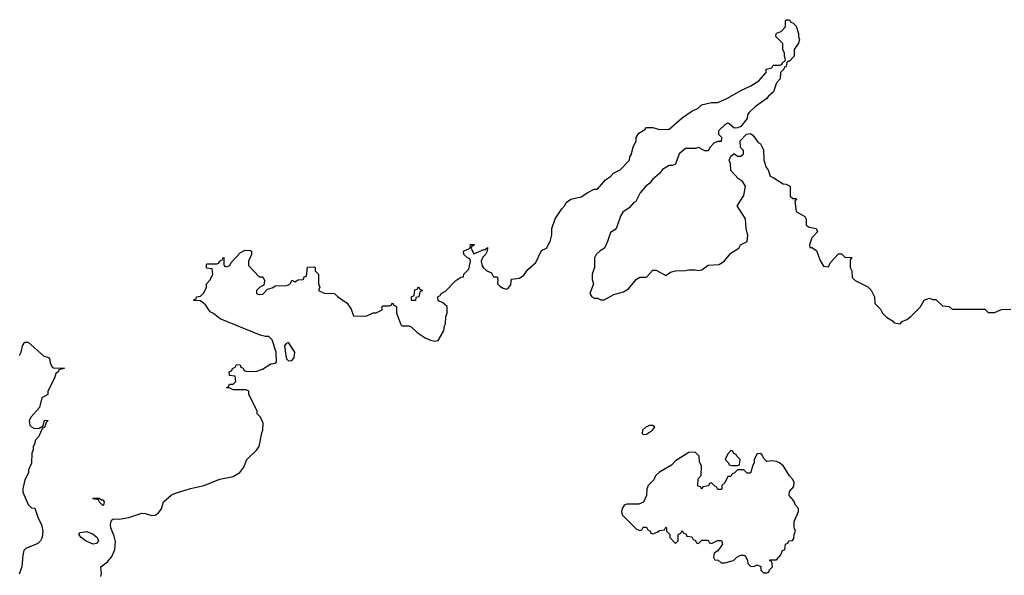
# Model space of a CAD drawing. Header units: inches. Extents: x 1980008 to 2252673, y 74414 to 260562.
# Tile 9 of 228: x 2078258 to 2084310, y 105198 to 108614. Entities that reach past the tile are written whole.
import ezdxf

# ---------------------------------------------------------------- set-up
doc = ezdxf.new("R2010")
doc.units = ezdxf.units.IN
doc.header["$MEASUREMENT"] = 0
doc.layers.add('C0170', color=7, linetype='Continuous')
doc.layers.add('C0180', color=7, linetype='Continuous')

msp = doc.modelspace()

# ---------------------------------------------------------------- linework, layer by layer
at = {"layer": 'C0170', "color": 5, "elevation": 40}
for points in [[(2078757.2, 105190), (2078761.2, 105210), (2078758, 105250), (2078798.3, 105281.7), (2078825.4, 105314.6), (2078843.1, 105356.9), (2078846.7, 105406.7), (2078839.7, 105439.7), (2078819.3, 105490), (2078817.2, 105510), (2078822, 105538), (2078834.6, 105545.4), (2078870, 105543), (2078930, 105554.4), (2079010, 105580.7), (2079030, 105578.8), (2079070, 105565.5), (2079090, 105567.7), (2079110, 105580.7), (2079130, 105606), (2079142.7, 105650), (2079189.7, 105690.3), (2079210, 105700.5), (2079307.2, 105732.8), (2079389.3, 105750.7), (2079488, 105790), (2079570, 105805.3), (2079611.6, 105830), (2079636, 105864), (2079654.5, 105910), (2079713.1, 105966.9), (2079729.2, 105990), (2079746, 106074), (2079753.2, 106090), (2079754.6, 106134.6), (2079738, 106170), (2079718, 106190), (2079718, 106210), (2079666, 106310), (2079666, 106330), (2079650, 106338), (2079570, 106338), (2079550, 106348), (2079528.7, 106350), (2079542, 106358), (2079547.3, 106372.7), (2079570, 106374), (2079586, 106390), (2079582, 106422), (2079547.3, 106427.3), (2079546, 106450), (2079562, 106458), (2079566, 106470), (2079582, 106478), (2079590, 106494), (2079612.7, 106492.7), (2079618, 106478), (2079632.7, 106472.7), (2079638, 106458), (2079650, 106454), (2079710, 106452), (2079750, 106464.7), (2079802, 106498), (2079830, 106502.8), (2079837.2, 106510), (2079835.1, 106570), (2079810, 106646), (2079790, 106666), (2079770, 106666), (2079735.3, 106675.3), (2079490, 106775.3), (2079450, 106808), (2079430, 106818), (2079400.4, 106860.4), (2079370, 106886), (2079328, 106888), (2079330, 106894), (2079342, 106898), (2079346, 106910), (2079370, 106914), (2079390, 106934), (2079406, 106970), (2079406, 106990), (2079430, 107014), (2079446, 107050), (2079442, 107082), (2079407.3, 107087.3), (2079406, 107110), (2079410, 107114), (2079470, 107114), (2079482, 107118), (2079486, 107130), (2079502, 107138), (2079510, 107154), (2079514, 107150), (2079514, 107110), (2079518, 107098), (2079530, 107094), (2079550, 107102), (2079558, 107122), (2079616.4, 107183.6), (2079643.1, 107196.9), (2079676, 107196), (2079682, 107190), (2079682, 107170), (2079664.7, 107130), (2079663.6, 107103.6), (2079730, 107034), (2079752.7, 107032.7), (2079762, 107010), (2079758, 106982), (2079734, 106970), (2079714, 106950), (2079714, 106930), (2079730, 106924.7), (2079753.6, 106926.4), (2079782, 106958), (2079810, 106964.7), (2079830, 106978), (2079899.3, 106980.7), (2079914, 106986), (2079924, 106996), (2079930, 107012), (2079950, 107002), (2079970, 107014), (2080000, 107017.7)], [(2078258, 106550), (2078268, 106570), (2078275.3, 106610), (2078290, 106631.3), (2078310.6, 106630.6), (2078406, 106546), (2078436.9, 106536.9), (2078443.6, 106523.6), (2078444.7, 106504.7), (2078458, 106478), (2078470, 106471.3), (2078530, 106474), (2078534, 106470), (2078498, 106462), (2078494, 106450), (2078481, 106439), (2078472, 106410), (2078432, 106330), (2078432, 106310), (2078394, 106290), (2078381, 106230), (2078327.9, 106172.1), (2078317.3, 106150), (2078321.1, 106121.1), (2078330.6, 106110.6), (2078350, 106101), (2078378, 106102), (2078402, 106118), (2078410, 106151.3), (2078434, 106150), (2078422, 106138), (2078410, 106106), (2078398, 106102), (2078374, 106050), (2078352.7, 106027.3), (2078351.6, 106008.4), (2078342, 105990), (2078342, 105970), (2078332, 105950), (2078331.6, 105888.4), (2078312.7, 105847.3), (2078311.6, 105828.4), (2078290, 105786), (2078278, 105730), (2078278, 105710), (2078310, 105634), (2078330, 105614), (2078350.9, 105610.9), (2078371.3, 105550), (2078392, 105510), (2078401, 105470), (2078396, 105430), (2078386, 105410), (2078370, 105394), (2078296.9, 105363.1), (2078284.7, 105350), (2078276.9, 105323.1), (2078270.7, 105250), (2078255.2, 105204.8)]]:
    msp.add_lwpolyline(points, dxfattribs=at)
for points in [[(2079910, 106629), (2079896, 106624), (2079886.8, 106610), (2079894, 106550), (2079898.8, 106530), (2079910, 106516), (2079930, 106518), (2079944.7, 106535.3), (2079949, 106570)], [(2078762, 105662), (2078770, 105662), (2078778, 105650), (2078774, 105630), (2078770, 105628), (2078746, 105650), (2078742, 105662), (2078710, 105668), (2078708, 105672), (2078747.3, 105672.7)], [(2078710, 105389.6), (2078662, 105410), (2078635.3, 105430), (2078622, 105450), (2078630, 105462), (2078670, 105466.8), (2078710, 105450.4), (2078734, 105430), (2078742.8, 105410), (2078730, 105394)]]:
    msp.add_lwpolyline(points, close=True, dxfattribs=at)
at = {"layer": 'C0180', "color": 5, "elevation": 40}
msp.add_lwpolyline([(2080000, 107017.7), (2080002, 107018), (2080007.3, 107032.7), (2080022, 107038), (2080027.3, 107092.7), (2080070, 107094), (2080074, 107090), (2080074, 107070), (2080094, 107050), (2080094, 106990), (2080102, 106970), (2080094, 106950), (2080130, 106932), (2080194, 106930), (2080211.6, 106911.6), (2080270.7, 106870.7), (2080295.3, 106835.3), (2080310, 106794), (2080388.4, 106791.6), (2080430, 106812), (2080450, 106812), (2080486, 106830), (2080486, 106850), (2080490, 106854), (2080530, 106854), (2080542, 106858), (2080550, 106874), (2080558, 106858), (2080574, 106850), (2080574, 106810), (2080601, 106741), (2080610, 106732), (2080650, 106731.3), (2080665.4, 106725.4), (2080702, 106690), (2080750, 106658), (2080783.5, 106643.5), (2080810, 106638), (2080830, 106642), (2080858, 106690), (2080867.3, 106712.7), (2080868.4, 106731.6), (2080876.4, 106743.6), (2080878, 106790), (2080886, 106810), (2080886, 106850), (2080856.4, 106876.4), (2080830, 106886), (2080829, 106910), (2080842, 106918), (2080849.4, 106930.6), (2080874.6, 106945.4), (2080938, 107010), (2080970, 107032), (2080986, 107034), (2080988, 107050), (2081019.3, 107080.7), (2081029.2, 107130), (2081024, 107144), (2081010, 107149.2), (2080988, 107170), (2080986, 107190), (2081028, 107210), (2081030, 107232), (2081051.6, 107231.6), (2081050, 107226), (2081038, 107222), (2081034, 107210), (2081050, 107174), (2081110, 107201), (2081119, 107201), (2081132.7, 107212.7), (2081131.3, 107190), (2081121, 107170), (2081105.2, 107154.8), (2081094.9, 107130), (2081101.1, 107101.1), (2081108.7, 107088.7), (2081130, 107071), (2081158, 107058), (2081170, 107034), (2081192.7, 107032.7), (2081198, 107018), (2081196, 106990), (2081210, 106976), (2081230, 106962.8), (2081250, 106958), (2081258, 106962), (2081276.5, 106983.5), (2081282, 107018), (2081330, 107024.7), (2081356.5, 107043.5), (2081382, 107078), (2081430, 107122), (2081465.2, 107194.8), (2081495.3, 107210), (2081519, 107250), (2081528.9, 107291.1), (2081529.1, 107330.9), (2081549.3, 107390.7), (2081590, 107452), (2081608.9, 107471.1), (2081618, 107490), (2081646, 107510), (2081710, 107524.7), (2081750, 107552), (2081790, 107572), (2081810, 107572), (2081858, 107630), (2081889.1, 107650.9), (2081908, 107670), (2081948.4, 107691.6), (2082006, 107750), (2082008, 107770), (2082016.4, 107783.6), (2082028.9, 107831.1), (2082048, 107870), (2082048, 107890), (2082063.1, 107916.9), (2082100.4, 107939.6), (2082110, 107951.3), (2082150, 107951.3), (2082190, 107938), (2082250, 107942), (2082330, 108011), (2082390, 108051), (2082428, 108070), (2082448, 108090), (2082510, 108104.7), (2082550, 108104.7), (2082608.9, 108131.1), (2082690, 108178), (2082752.9, 108207.1), (2082802, 108238), (2082846, 108290), (2082846, 108310), (2082882, 108318), (2082890, 108334), (2082930, 108334), (2082942, 108338), (2082946, 108350), (2082962, 108358), (2082966, 108370), (2082958, 108390), (2082958, 108410), (2082948.9, 108428.9), (2082948.4, 108468.4), (2082906, 108510), (2082907.3, 108527.3), (2082910, 108532), (2082939, 108541), (2082966, 108570), (2082966, 108610), (2082970, 108614), (2082990, 108614), (2082998, 108598), (2083010, 108594), (2083030, 108574), (2083044.7, 108530), (2083044.7, 108510), (2083050.8, 108490), (2083044.7, 108470), (2083018, 108430), (2083018, 108390), (2082990, 108358), (2082982, 108358), (2082974, 108350), (2082970, 108326), (2082958, 108322), (2082954, 108310), (2082934, 108290), (2082932, 108250), (2082910, 108226), (2082892, 108170), (2082858, 108142), (2082851.3, 108130), (2082779.8, 108080.2), (2082739.6, 108040.4), (2082732, 108030), (2082730, 108006), (2082690, 107958), (2082671.6, 107948.4), (2082650, 107948), (2082616.4, 107976.4), (2082610, 107978), (2082594, 107970), (2082554, 107930), (2082554, 107910), (2082572, 107892), (2082570, 107866), (2082550, 107866), (2082524.7, 107855.3), (2082502, 107830), (2082490, 107808), (2082470, 107808), (2082430, 107828), (2082410, 107822), (2082350, 107822), (2082311.1, 107788.9), (2082290, 107726), (2082270, 107718), (2082250, 107718), (2082210, 107694), (2082190.7, 107669.3), (2082147.9, 107632.1), (2082130.8, 107609.2), (2082106, 107590), (2082072, 107550), (2082044.7, 107495.3), (2082031.6, 107488.4), (2082003.6, 107456.4), (2081964.7, 107430), (2081950, 107406), (2081925.4, 107334.6), (2081916.9, 107323.1), (2081890, 107306), (2081872, 107250), (2081852, 107210), (2081826, 107194), (2081802, 107170), (2081792, 107150), (2081790.8, 107090), (2081776, 107050), (2081776.9, 107016.9), (2081784.7, 106990), (2081762, 106930), (2081774, 106910), (2081790, 106902), (2081810, 106902), (2081830, 106891.3), (2081850, 106891.3), (2081910, 106924.7), (2081970, 106941), (2082000.2, 106959.8), (2082050, 107018), (2082070, 107032), (2082110, 107032), (2082150, 107074), (2082170, 107074), (2082230, 107042), (2082258, 107062), (2082288.9, 107071.1), (2082350, 107071.3), (2082370, 107076), (2082410, 107076), (2082430, 107071.3), (2082450, 107076), (2082490, 107104.7), (2082558, 107110), (2082590, 107131.3), (2082630, 107178), (2082678, 107210), (2082688, 107230), (2082728.7, 107251.3), (2082733.6, 107286.4), (2082724, 107330), (2082719, 107390), (2082668, 107470), (2082710, 107534), (2082719, 107590), (2082700.2, 107620.2), (2082676.4, 107636.4), (2082630, 107686), (2082628, 107730), (2082618, 107750), (2082630, 107774), (2082650, 107792), (2082670, 107774), (2082690, 107774), (2082706, 107790), (2082706, 107810), (2082688, 107828), (2082686, 107870), (2082726, 107910), (2082750, 107914), (2082763.6, 107903.6), (2082798, 107858), (2082812, 107850), (2082830, 107814), (2082831.3, 107750), (2082846, 107706), (2082858, 107690), (2082871.6, 107651.6), (2082890, 107644.7), (2082950, 107604.7), (2082970, 107602), (2082994, 107590), (2082994, 107530), (2083010, 107514), (2083030, 107514), (2083032, 107510), (2083022, 107498), (2083030, 107434), (2083083.6, 107403.6), (2083091.6, 107388.4), (2083092, 107350), (2083110, 107338), (2083154, 107330), (2083162, 107310), (2083127.1, 107272.9), (2083112, 107230), (2083114, 107214), (2083126, 107214), (2083154.8, 107194.8), (2083176.9, 107136.9), (2083198, 107098), (2083230, 107094), (2083240.2, 107119.8), (2083290, 107174), (2083310, 107174), (2083330, 107154), (2083372.7, 107152.7), (2083362, 107138), (2083362, 107090), (2083372, 107070), (2083374, 107030), (2083394, 107010), (2083470.9, 106970.9), (2083491.1, 106951.1), (2083512, 106910), (2083514, 106870), (2083550, 106834), (2083562, 106810), (2083586, 106786), (2083623.6, 106763.6), (2083634, 106750), (2083670, 106744.7), (2083681.5, 106758.5), (2083710, 106771.3), (2083735.3, 106790), (2083792.9, 106847.1), (2083818, 106890), (2083850, 106902), (2083870, 106894), (2083890, 106894), (2083930, 106854), (2083971.6, 106851.6), (2083990, 106834), (2084190, 106834), (2084210, 106814), (2084250, 106814), (2084292.7, 106832.7), (2084350, 106834)], dxfattribs=at)
for points in [[(2080667.3, 106887.3), (2080666, 106910), (2080682, 106918), (2080687.3, 106952.7), (2080702, 106958), (2080710, 106972), (2080718, 106958), (2080734, 106950), (2080718, 106942), (2080712, 106910), (2080694, 106906), (2080690, 106888)], [(2082150, 106119), (2082130, 106119), (2082106, 106110), (2082086, 106090), (2082084.7, 106070), (2082090, 106064.7), (2082110, 106066), (2082148, 106090), (2082162, 106110)], [(2082630, 105966), (2082610, 105946), (2082594, 105910), (2082614, 105890), (2082618, 105878), (2082632.7, 105872.7), (2082670, 105874), (2082682, 105878), (2082686, 105910), (2082666, 105930), (2082662, 105942), (2082647.3, 105947.3), (2082642, 105962)], [(2082410, 105955.3), (2082370, 105954), (2082290, 105902), (2082265.4, 105874.6), (2082190, 105833.2), (2082166, 105810), (2082155.3, 105784.7), (2082122, 105750), (2082112, 105730), (2082111.1, 105688.9), (2082092.7, 105647.3), (2082063.6, 105636.4), (2081990, 105635.3), (2081974, 105630), (2081962, 105610), (2081958, 105590), (2081962, 105570), (2082050, 105482), (2082070, 105474), (2082082, 105478), (2082090, 105494), (2082110, 105494), (2082118, 105478), (2082134, 105470), (2082138, 105458), (2082150, 105454), (2082176.4, 105463.6), (2082190, 105474), (2082222, 105478), (2082230, 105494), (2082234, 105490), (2082234, 105470), (2082254, 105450), (2082254, 105430), (2082290, 105394), (2082306, 105410), (2082306, 105450), (2082322, 105458), (2082330, 105474), (2082338, 105458), (2082352.7, 105452.7), (2082358, 105438), (2082390, 105434), (2082398, 105418), (2082412.7, 105412.7), (2082418, 105398), (2082430, 105394), (2082450, 105414), (2082490, 105414), (2082498, 105398), (2082510, 105394), (2082548, 105412), (2082571.6, 105411.6), (2082578, 105390), (2082550, 105348), (2082526, 105334), (2082522, 105310), (2082530, 105294), (2082551.3, 105291.3), (2082570, 105274), (2082590, 105274), (2082646, 105290), (2082666, 105310), (2082690, 105322), (2082710, 105322), (2082718, 105318), (2082731.6, 105291.6), (2082734, 105270), (2082750, 105254), (2082770, 105252), (2082790, 105262), (2082799.6, 105259.6), (2082812.7, 105252.7), (2082814, 105230), (2082830, 105214), (2082850, 105214), (2082862, 105218), (2082867.3, 105232.7), (2082886, 105250), (2082882, 105282), (2082866, 105290), (2082870, 105294), (2082910, 105294), (2082936.4, 105323.6), (2082946, 105350), (2082962, 105358), (2082966, 105390), (2082982, 105398), (2082986, 105410), (2083007.3, 105412.7), (2083016.4, 105423.6), (2083018, 105450), (2083026, 105470), (2083018, 105490), (2083018, 105530), (2083046, 105590), (2083046, 105610), (2083026, 105630), (2083016.4, 105656.4), (2082988.4, 105688.4), (2082990, 105714), (2083016.4, 105743.6), (2083018, 105770), (2083008, 105790), (2082989, 105809), (2082953.2, 105870), (2082928.7, 105890), (2082910, 105898), (2082878.8, 105901.2), (2082850, 105898), (2082834, 105914), (2082820.4, 105940.4), (2082810, 105948), (2082790, 105946), (2082772, 105910), (2082772, 105890), (2082763.6, 105876.4), (2082750, 105826), (2082730, 105826), (2082710, 105846), (2082670, 105846), (2082650, 105826), (2082638, 105822), (2082630, 105806), (2082610, 105806), (2082592.7, 105767.3), (2082574, 105750), (2082574, 105730), (2082570, 105726), (2082550, 105726), (2082542, 105742), (2082530, 105746), (2082510, 105766), (2082498, 105762), (2082491.6, 105748.4), (2082458, 105742), (2082450, 105728), (2082442, 105742), (2082427.3, 105747.3), (2082428.4, 105791.6), (2082447.3, 105812.7), (2082448, 105870), (2082436.4, 105896.4), (2082435.3, 105930)]]:
    msp.add_lwpolyline(points, close=True, dxfattribs=at)

doc.saveas('drawing.dxf')
